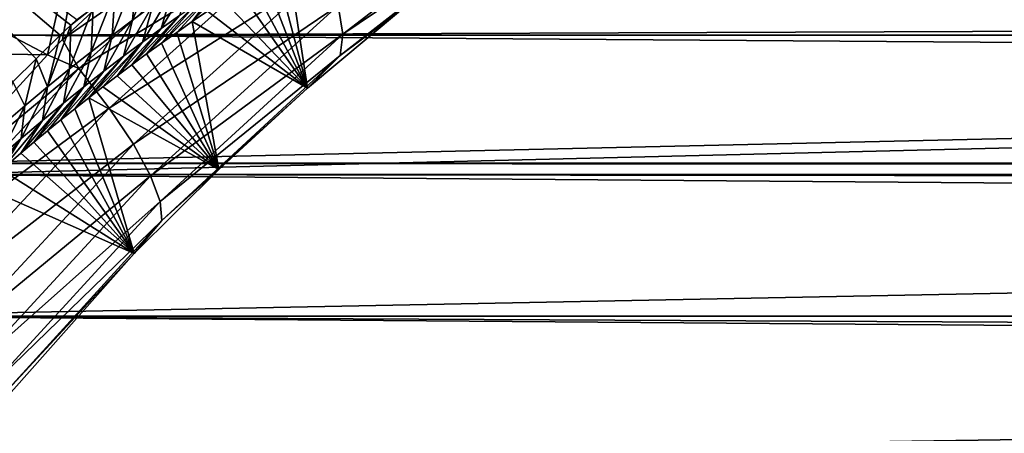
# Model space of a CAD drawing. Header units: metres. Extents: x -101 to 101, y -261 to 23.
# Tile 106 of 256: x -56.99 to -50.67, y -7.66 to -5. Entities that reach past the tile are written whole.
import ezdxf

# ---------------------------------------------------------------- set-up
doc = ezdxf.new("R2010")
doc.units = ezdxf.units.M
doc.layers.add('solid_505151_K2442K1000C34', color=7, linetype='CONTINUOUS')

msp = doc.modelspace()

# ---------------------------------------------------------------- linework, layer by layer
at = {"layer": 'solid_505151_K2442K1000C34'}
for points in [[(-56.814777, -5.230136, 104.163307), (-60.149193, -3.475471, 105.622948), (-60.602051, -5.165557, 105.622948)], [(-56.814777, -5.230136, 104.163307), (-56.428627, -3.513647, 104.159546), (-60.149193, -3.475471, 105.622948)], [(-56.718857, -5.132663, 104.132904), (-56.428627, -3.513647, 104.159546), (-56.814777, -5.230136, 104.163307)], [(-56.718857, -5.132663, 104.132904), (-55.547863, -4.036192, 103.718552), (-56.428627, -3.513647, 104.159546)], [(-56.888378, -5.255054, 72.142761), (-57.038055, -5.404838, 71.776283), (-58.345348, -3.730875, 66.448959)], [(-56.734047, -5.104257, 72.534523), (-56.888378, -5.255054, 72.142761), (-58.345348, -3.730875, 66.448959)], [(-56.666767, -5.03948, 72.709587), (-56.734047, -5.104257, 72.534523), (-58.345348, -3.730875, 66.448959)], [(-56.627979, -5.002466, 72.811745), (-56.666767, -5.03948, 72.709587), (-58.345348, -3.730875, 66.448959)], [(-55.31216, -4.154113, 103.579193), (-55.547863, -4.036192, 103.718552), (-56.718857, -5.132663, 104.132904)], [(-55.31216, -4.154113, 103.579193), (-56.718857, -5.132663, 104.132904), (-56.614231, -5.317844, 104.052986)], [(-55.31216, -4.154113, 103.579193), (-56.614231, -5.317844, 104.052986), (-55.14912, -4.432848, 103.385033)], [(-54.948872, -4.912995, 102.84446), (-54.91877, -5.097358, 102.517227), (-53.686508, -4.147243, 101.948494)], [(-53.686508, -4.147243, 101.948494), (-54.91877, -5.097358, 102.517227), (-53.734482, -4.296657, 101.605927)], [(-57.284222, -4.762066, 55.232437), (-57.129276, -5.104078, 55.104908), (-56.733791, -4.224356, 55.392876)], [(-56.733807, -4.224389, 26.607136), (-57.129295, -5.104117, 26.895107), (-57.284218, -4.762062, 26.767561)], [(57.129299, -5.104124, 26.895109), (-57.129295, -5.104117, 26.895107), (-56.733807, -4.224389, 26.607136)], [(-14.501505, -4.943622, 55.161942), (-56.733791, -4.224356, 55.392876), (-57.129276, -5.104078, 55.104908)], [(57.129299, -5.104124, 26.895109), (-56.733807, -4.224389, 26.607136), (56.733807, -4.224397, 26.607138)], [(-53.734482, -4.296657, 101.605927), (-54.93734, -5.235391, 102.167122), (-53.928738, -4.466169, 101.304779)], [(-54.91877, -5.097358, 102.517227), (-54.93734, -5.235391, 102.167122), (-53.734482, -4.296657, 101.605927)], [(-56.614231, -5.317844, 104.052986), (-56.419182, -5.572451, 103.855232), (-55.14912, -4.432848, 103.385033)], [(-55.14912, -4.432848, 103.385033), (-56.419182, -5.572451, 103.855232), (-55.026577, -4.68884, 103.137192)], [(-54.93734, -5.235391, 102.167122), (-54.550137, -4.944826, 101.603706), (-53.928738, -4.466169, 101.304779)], [(-56.268894, -5.006911, 74.298042), (-56.244194, -4.717526, 73.935402), (-56.110493, -4.620679, 74.346901)], [(-56.140331, -4.912282, 74.709236), (-56.268894, -5.006911, 74.298042), (-56.110493, -4.620679, 74.346901)], [(-55.145649, -5.445227, 101.867699), (-55.42947, -4.715647, 79.225571), (-55.351059, -4.666719, 79.565651)], [(-55.145649, -5.445227, 101.867699), (-55.351059, -4.666719, 79.565651), (-55.27216, -4.618324, 79.91481)], [(-54.550137, -4.944826, 101.603706), (-55.145649, -5.445227, 101.867699), (-55.27216, -4.618324, 79.91481)], [(-56.419182, -5.572451, 103.855232), (-56.263783, -5.805098, 103.602844), (-55.026577, -4.68884, 103.137192)], [(-56.400543, -5.106177, 73.888596), (-56.381248, -4.819264, 73.525436), (-56.244194, -4.717526, 73.935402)], [(-56.268894, -5.006911, 74.298042), (-56.400543, -5.106177, 73.888596), (-56.244194, -4.717526, 73.935402)], [(-55.026577, -4.68884, 103.137192), (-56.263783, -5.805098, 103.602844), (-54.948872, -4.912995, 102.84446)], [(-56.086189, -5.06073, 75.60717), (-56.014721, -4.821993, 75.122047), (-55.89193, -4.73575, 75.536331)], [(-55.968964, -4.977051, 76.019859), (-56.086189, -5.06073, 75.60717), (-55.89193, -4.73575, 75.536331)], [(-55.145649, -5.445227, 101.867699), (-55.507328, -4.765031, 78.893974), (-55.42947, -4.715647, 79.225571)], [(-55.631733, -4.746558, 77.266251), (-55.787434, -4.949172, 77.744537), (-55.887215, -5.017337, 77.352646)], [(-55.631733, -4.746558, 77.266251), (-55.887215, -5.017337, 77.352646), (-55.741814, -4.820148, 76.849503)], [(-55.145649, -5.445227, 101.867699), (-55.584572, -4.814792, 78.570244), (-55.507328, -4.765031, 78.893974)], [(-56.535446, -5.21042, 73.481056), (-56.521877, -4.926324, 73.117195), (-56.381248, -4.819264, 73.525436)], [(-56.400543, -5.106177, 73.888596), (-56.535446, -5.21042, 73.481056), (-56.381248, -4.819264, 73.525436)], [(-56.205963, -5.148159, 75.196037), (-56.140331, -4.912282, 74.709236), (-56.014721, -4.821993, 75.122047)], [(-56.086189, -5.06073, 75.60717), (-56.205963, -5.148159, 75.196037), (-56.014721, -4.821993, 75.122047)], [(-55.741814, -4.820148, 76.849503), (-55.98579, -5.085982, 76.973274), (-56.083107, -5.155023, 76.605774)], [(-55.741814, -4.820148, 76.849503), (-56.083107, -5.155023, 76.605774), (-55.854198, -4.896918, 76.434006)], [(-55.741814, -4.820148, 76.849503), (-55.887215, -5.017337, 77.352646), (-55.98579, -5.085982, 76.973274)], [(-55.145649, -5.445227, 101.867699), (-55.686535, -4.88163, 78.150162), (-55.584572, -4.814792, 78.570244)], [(-56.673813, -5.320089, 73.075668), (-56.666767, -5.03948, 72.709587), (-56.521877, -4.926324, 73.117195)], [(-56.535446, -5.21042, 73.481056), (-56.673813, -5.320089, 73.075668), (-56.521877, -4.926324, 73.117195)], [(-56.521877, -4.926324, 73.117195), (-56.666767, -5.03948, 72.709587), (-56.627979, -5.002466, 72.811745)], [(-56.328396, -5.239606, 74.786636), (-56.268894, -5.006911, 74.298042), (-56.140331, -4.912282, 74.709236)], [(-56.205963, -5.148159, 75.196037), (-56.328396, -5.239606, 74.786636), (-56.140331, -4.912282, 74.709236)], [(-56.263783, -5.805098, 103.602844), (-56.153538, -6.007524, 103.304779), (-54.948872, -4.912995, 102.84446)], [(-55.854198, -4.896918, 76.434006), (-56.083107, -5.155023, 76.605774), (-56.179234, -5.224554, 76.251152)], [(-55.854198, -4.896918, 76.434006), (-56.179234, -5.224554, 76.251152), (-55.968964, -4.977051, 76.019859)], [(-54.948872, -4.912995, 102.84446), (-56.153538, -6.007524, 103.304779), (-54.91877, -5.097358, 102.517227)], [(-55.145649, -5.445227, 101.867699), (-55.787434, -4.949172, 77.744537), (-55.686535, -4.88163, 78.150162)], [(-14.501505, -4.943622, 55.161942), (-57.576317, -5.927094, 54.779316), (-57.619217, -5.999115, 54.748112)], [(-13.951479, -6.044796, 54.728088), (-14.501505, -4.943622, 55.161942), (-57.619217, -5.999115, 54.748112)], [(-14.501505, -4.943622, 55.161942), (-57.129276, -5.104078, 55.104908), (-57.576317, -5.927094, 54.779316)], [(-55.968964, -4.977051, 76.019859), (-56.179234, -5.224554, 76.251152), (-56.274132, -5.294487, 75.908546)], [(-55.968964, -4.977051, 76.019859), (-56.274132, -5.294487, 75.908546), (-56.086189, -5.06073, 75.60717)], [(-55.145649, -5.445227, 101.867699), (-55.887215, -5.017337, 77.352646), (-55.787434, -4.949172, 77.744537)], [(-54.93734, -5.235391, 102.167122), (-55.145649, -5.445227, 101.867699), (-54.550137, -4.944826, 101.603706)], [(-56.815868, -5.435658, 72.672668), (-56.734047, -5.104257, 72.534523), (-56.666767, -5.03948, 72.709587)], [(-56.673813, -5.320089, 73.075668), (-56.815868, -5.435658, 72.672668), (-56.666767, -5.03948, 72.709587)], [(-56.453613, -5.335348, 74.37912), (-56.400543, -5.106177, 73.888596), (-56.268894, -5.006911, 74.298042)], [(-56.328396, -5.239606, 74.786636), (-56.453613, -5.335348, 74.37912), (-56.268894, -5.006911, 74.298042)], [(-55.715252, -5.966224, 102.0979), (-55.98579, -5.085982, 76.973274), (-55.887215, -5.017337, 77.352646)], [(-55.145649, -5.445227, 101.867699), (-55.715252, -5.966224, 102.0979), (-55.887215, -5.017337, 77.352646)], [(57.576313, -5.927086, 27.22068), (-57.576317, -5.927089, 27.220682), (-57.129295, -5.104117, 26.895107)], [(57.576313, -5.927086, 27.22068), (-57.129295, -5.104117, 26.895107), (57.129299, -5.104124, 26.895109)], [(-56.815868, -5.435658, 72.672668), (-56.888378, -5.255054, 72.142761), (-56.734047, -5.104257, 72.534523)], [(-56.58173, -5.435666, 73.973663), (-56.535446, -5.21042, 73.481056), (-56.400543, -5.106177, 73.888596)], [(-56.453613, -5.335348, 74.37912), (-56.58173, -5.435666, 73.973663), (-56.400543, -5.106177, 73.888596)], [(-56.086189, -5.06073, 75.60717), (-56.274132, -5.294487, 75.908546), (-56.367744, -5.36471, 75.576897)], [(-56.086189, -5.06073, 75.60717), (-56.367744, -5.36471, 75.576897), (-56.205963, -5.148159, 75.196037)], [(-56.153538, -6.007524, 103.304779), (-56.092361, -6.172541, 102.971611), (-54.91877, -5.097358, 102.517227)], [(-54.91877, -5.097358, 102.517227), (-56.092361, -6.172541, 102.971611), (-54.93734, -5.235391, 102.167122)], [(-55.715252, -5.966224, 102.0979), (-56.083107, -5.155023, 76.605774), (-55.98579, -5.085982, 76.973274)], [(-57.780502, -6.286227, 104.435432), (-56.814777, -5.230136, 104.163307), (-60.602051, -5.165557, 105.622948)], [(-56.614231, -5.317844, 104.052986), (-56.718857, -5.132663, 104.132904), (-56.814777, -5.230136, 104.163307)], [(-56.205963, -5.148159, 75.196037), (-56.460056, -5.435187, 75.255997), (-56.551113, -5.50597, 74.946526)], [(-56.205963, -5.148159, 75.196037), (-56.551113, -5.50597, 74.946526), (-56.328396, -5.239606, 74.786636)], [(-56.205963, -5.148159, 75.196037), (-56.367744, -5.36471, 75.576897), (-56.460056, -5.435187, 75.255997)], [(-55.715252, -5.966224, 102.0979), (-56.179234, -5.224554, 76.251152), (-56.083107, -5.155023, 76.605774)], [(-56.614231, -5.317844, 104.052986), (-56.814777, -5.230136, 104.163307), (-57.780502, -6.286227, 104.435432)], [(-56.712894, -5.540892, 73.570473), (-56.673813, -5.320089, 73.075668), (-56.535446, -5.21042, 73.481056)], [(-56.58173, -5.435666, 73.973663), (-56.712894, -5.540892, 73.570473), (-56.535446, -5.21042, 73.481056)], [(-56.328396, -5.239606, 74.786636), (-56.551113, -5.50597, 74.946526), (-56.640884, -5.576976, 74.647614)], [(-56.328396, -5.239606, 74.786636), (-56.640884, -5.576976, 74.647614), (-56.453613, -5.335348, 74.37912)], [(-55.715252, -5.966224, 102.0979), (-56.274132, -5.294487, 75.908546), (-56.179234, -5.224554, 76.251152)], [(-56.092361, -6.172541, 102.971611), (-56.082436, -6.2943, 102.615166), (-54.93734, -5.235391, 102.167122)], [(-54.93734, -5.235391, 102.167122), (-56.082436, -6.2943, 102.615166), (-55.145649, -5.445227, 101.867699)], [(-56.961834, -5.557617, 72.272301), (-57.038055, -5.404838, 71.776283), (-56.888378, -5.255054, 72.142761)], [(-56.815868, -5.435658, 72.672668), (-56.961834, -5.557617, 72.272301), (-56.888378, -5.255054, 72.142761)], [(-55.715252, -5.966224, 102.0979), (-56.367744, -5.36471, 75.576897), (-56.274132, -5.294487, 75.908546)], [(-56.614231, -5.317844, 104.052986), (-57.780502, -6.286227, 104.435432), (-57.830269, -6.618393, 104.399246)], [(-56.614231, -5.317844, 104.052986), (-57.830269, -6.618393, 104.399246), (-56.419182, -5.572451, 103.855232)], [(-56.847286, -5.651455, 73.16983), (-56.815868, -5.435658, 72.672668), (-56.673813, -5.320089, 73.075668)], [(-56.712894, -5.540892, 73.570473), (-56.847286, -5.651455, 73.16983), (-56.673813, -5.320089, 73.075668)], [(-56.453613, -5.335348, 74.37912), (-56.640884, -5.576976, 74.647614), (-56.729343, -5.648118, 74.35833)], [(-56.453613, -5.335348, 74.37912), (-56.729343, -5.648118, 74.35833), (-56.58173, -5.435666, 73.973663)], [(-55.715252, -5.966224, 102.0979), (-56.460056, -5.435187, 75.255997), (-56.367744, -5.36471, 75.576897)], [(-56.961834, -5.557617, 72.272301), (-57.112034, -5.686637, 71.874939), (-57.038055, -5.404838, 71.776283)], [(-56.9851, -5.767789, 72.772026), (-56.961834, -5.557617, 72.272301), (-56.815868, -5.435658, 72.672668)], [(-56.847286, -5.651455, 73.16983), (-56.9851, -5.767789, 72.772026), (-56.815868, -5.435658, 72.672668)], [(-56.58173, -5.435666, 73.973663), (-56.816498, -5.719392, 74.078873), (-56.902363, -5.790812, 73.809517)], [(-56.58173, -5.435666, 73.973663), (-56.902363, -5.790812, 73.809517), (-56.712894, -5.540892, 73.570473)], [(-56.58173, -5.435666, 73.973663), (-56.729343, -5.648118, 74.35833), (-56.816498, -5.719392, 74.078873)], [(-55.715252, -5.966224, 102.0979), (-56.551113, -5.50597, 74.946526), (-56.460056, -5.435187, 75.255997)], [(-56.082436, -6.2943, 102.615166), (-55.715252, -5.966224, 102.0979), (-55.145649, -5.445227, 101.867699)], [(-57.12653, -5.890361, 72.377373), (-57.112034, -5.686637, 71.874939), (-56.961834, -5.557617, 72.272301)], [(-56.9851, -5.767789, 72.772026), (-57.12653, -5.890361, 72.377373), (-56.961834, -5.557617, 72.272301)], [(-56.712894, -5.540892, 73.570473), (-56.902363, -5.790812, 73.809517), (-56.986931, -5.86231, 73.549469)], [(-56.712894, -5.540892, 73.570473), (-56.986931, -5.86231, 73.549469), (-56.847286, -5.651455, 73.16983)], [(-56.258945, -6.506778, 102.295319), (-56.640884, -5.576976, 74.647614), (-56.551113, -5.50597, 74.946526)], [(-55.715252, -5.966224, 102.0979), (-56.258945, -6.506778, 102.295319), (-56.551113, -5.50597, 74.946526)], [(-57.830269, -6.618393, 104.399246), (-57.605373, -6.844683, 104.198776), (-56.419182, -5.572451, 103.855232)], [(-56.419182, -5.572451, 103.855232), (-57.605373, -6.844683, 104.198776), (-56.263783, -5.805098, 103.602844)], [(-56.258945, -6.506778, 102.295319), (-56.729343, -5.648118, 74.35833), (-56.640884, -5.576976, 74.647614)], [(-56.847286, -5.651455, 73.16983), (-56.986931, -5.86231, 73.549469), (-57.11134, -5.969585, 73.175537)], [(-56.847286, -5.651455, 73.16983), (-57.11134, -5.969585, 73.175537), (-56.9851, -5.767789, 72.772026)], [(-56.258945, -6.506778, 102.295319), (-56.816498, -5.719392, 74.078873), (-56.729343, -5.648118, 74.35833)], [(-56.258945, -6.506778, 102.295319), (-56.902363, -5.790812, 73.809517), (-56.816498, -5.719392, 74.078873)], [(-57.605373, -6.844683, 104.198776), (-57.419319, -7.049398, 103.942947), (-56.263783, -5.805098, 103.602844)], [(-56.263783, -5.805098, 103.602844), (-57.419319, -7.049398, 103.942947), (-56.153538, -6.007524, 103.304779)], [(-56.9851, -5.767789, 72.772026), (-57.11134, -5.969585, 73.175537), (-57.232853, -6.076913, 72.821861)], [(-56.9851, -5.767789, 72.772026), (-57.232853, -6.076913, 72.821861), (-57.12653, -5.890361, 72.377373)], [(-56.258945, -6.506778, 102.295319), (-56.986931, -5.86231, 73.549469), (-56.902363, -5.790812, 73.809517)], [(-56.258945, -6.506778, 102.295319), (-57.11134, -5.969585, 73.175537), (-56.986931, -5.86231, 73.549469)], [(57.619244, -5.999164, 27.251907), (-57.61924, -5.999158, 27.251905), (-57.576317, -5.927089, 27.220682)], [(57.619244, -5.999164, 27.251907), (-57.576317, -5.927089, 27.220682), (57.576313, -5.927086, 27.22068)], [(58.214466, -6.9078, 27.685261), (-58.214462, -6.907794, 27.685257), (-57.61924, -5.999158, 27.251905)], [(-13.951479, -6.044796, 54.728088), (-57.619217, -5.999115, 54.748112), (-58.214432, -6.907754, 54.314762)], [(58.214466, -6.9078, 27.685261), (-57.61924, -5.999158, 27.251905), (57.619244, -5.999164, 27.251907)], [(-56.258945, -6.506778, 102.295319), (-57.232853, -6.076913, 72.821861), (-57.11134, -5.969585, 73.175537)], [(-56.082436, -6.2943, 102.615166), (-56.258945, -6.506778, 102.295319), (-55.715252, -5.966224, 102.0979)], [(-13.262332, -7.138017, 54.192753), (-13.951479, -6.044796, 54.728088), (-58.214432, -6.907754, 54.314762)], [(-57.419319, -7.049398, 103.942947), (-57.278713, -7.225269, 103.640831), (-56.153538, -6.007524, 103.304779)], [(-56.153538, -6.007524, 103.304779), (-57.278713, -7.225269, 103.640831), (-56.092361, -6.172541, 102.971611)], [(-56.258945, -6.506778, 102.295319), (-57.268665, -7.642953, 102.595222), (-57.232853, -6.076913, 72.821861)], [(-57.278713, -7.225269, 103.640831), (-57.188541, -7.366055, 103.303154), (-56.092361, -6.172541, 102.971611)], [(-56.092361, -6.172541, 102.971611), (-57.188541, -7.366055, 103.303154), (-56.082436, -6.2943, 102.615166)], [(-57.188541, -7.366055, 103.303154), (-57.152008, -7.46676, 102.94191), (-56.082436, -6.2943, 102.615166)], [(-56.082436, -6.2943, 102.615166), (-57.152008, -7.46676, 102.94191), (-56.258945, -6.506778, 102.295319)], [(-57.152008, -7.46676, 102.94191), (-57.268665, -7.642953, 102.595222), (-56.258945, -6.506778, 102.295319)], [(58.925968, -7.826193, 28.203489), (-58.925964, -7.826187, 28.203485), (-58.214462, -6.907794, 27.685257)], [(-13.262332, -7.138017, 54.192753), (-58.214432, -6.907754, 54.314762), (-58.925934, -7.826151, 53.796535)], [(58.925968, -7.826193, 28.203489), (-58.214462, -6.907794, 27.685257), (58.214466, -6.9078, 27.685261)], [(-12.421386, -8.210938, 53.553108), (-13.262332, -7.138017, 54.192753), (-58.925934, -7.826151, 53.796535)]]:
    msp.add_3dface(points, dxfattribs=at)

doc.saveas('drawing.dxf')
